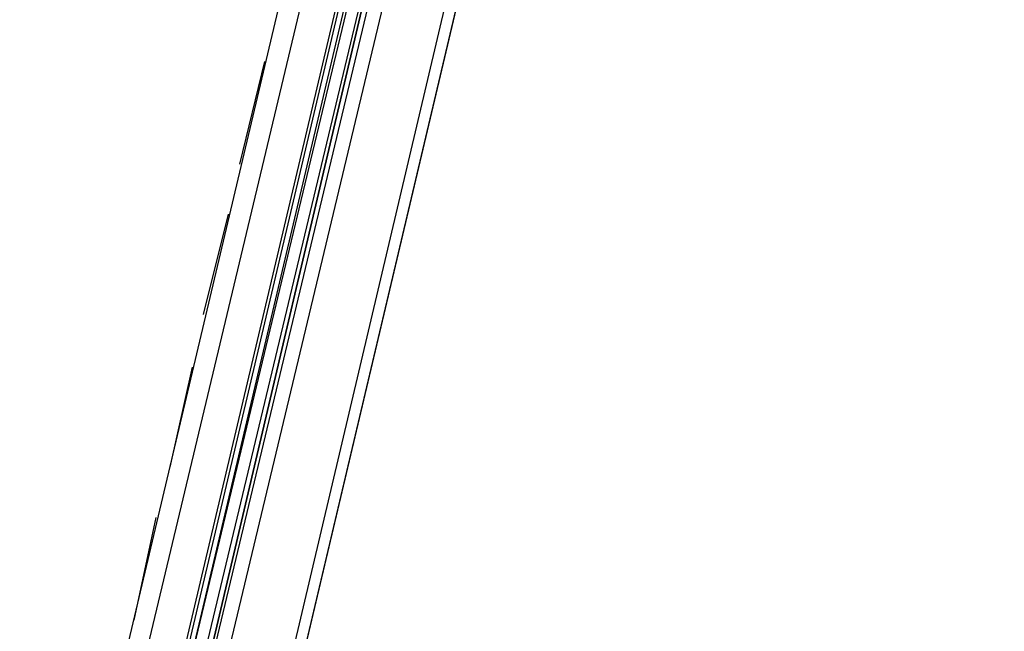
# Model space of a CAD drawing. Header units: feet. Extents: x -79 to 198, y -22 to 181.
# Tile 78 of 256: x 105.75 to 110.47, y 31.92 to 34.86. Entities that reach past the tile are written whole.
import ezdxf

# ---------------------------------------------------------------- set-up
doc = ezdxf.new("R2010")
doc.units = ezdxf.units.FT
doc.layers.add('A-LINEA', color=7, linetype='CONTINUOUS')

msp = doc.modelspace()

# ---------------------------------------------------------------- linework, layer by layer
at = {"layer": 'A-LINEA'}
for p, q in [((109.12, 40.3378), (105.52, 25.0978)), ((108.24, 40.2044), (106.08, 31.0844)), ((108.9867, 40.0311), (106.84, 30.9111)), ((106.2667, 31.4578), (107.2533, 35.5911)), ((106.44, 31.4311), (107.4133, 35.5511)), ((106.4533, 31.4178), (107.4267, 35.5511)), ((106.48, 31.4178), (107.4533, 35.5511)), ((106.48, 31.4178), (107.4667, 35.5378)), ((107.6267, 35.5111), (106.64, 31.3778)), ((106.92, 34.6578), (106.8, 34.1644)), ((106.7467, 33.9244), (106.6267, 33.4444)), ((106.5733, 33.1911), (106.4667, 32.7111)), ((106.4, 32.4711), (106.2933, 31.9778))]:
    msp.add_line(p, q, dxfattribs=at)
for points in [[(126.2667, 36.6311), (119.2267, 38.2978), (119.16, 37.9644), (109.12, 40.3378), (105.48, 24.9378), (96.3733, 27.2578), (96.2667, 26.7644), (92.6933, 27.6178), (92.1333, 25.2311), (89.6, 14.5378), (77.3867, 17.4311), (77.2267, 16.7778), (73.6667, 17.6178), (72.7067, 13.6044), (71.9067, 10.1778)], [(106.5733, 31.3911), (107.5733, 35.5778), (107.5733, 35.5911), (107.56, 35.5911), (107.5467, 35.5911), (106.56, 31.3911), (107.5467, 35.5911), (107.5333, 35.5911), (106.5333, 31.4044)]]:
    msp.add_lwpolyline(points, dxfattribs=at)

doc.saveas('drawing.dxf')
